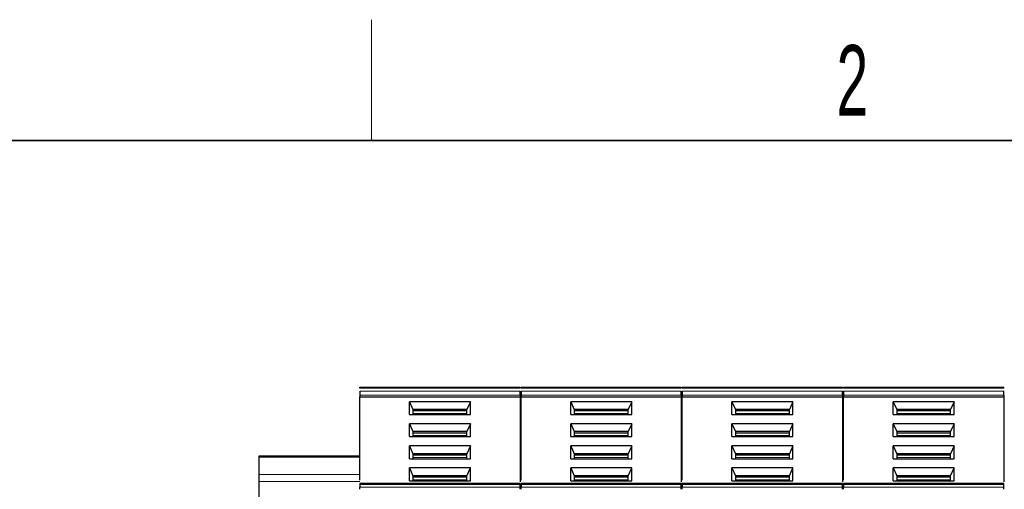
# Model space of a CAD drawing. Header units: millimetres. Extents: x 5 to 418, y 2 to 292.
# Tile 13 of 40: x 56 to 105, y 265 to 288. Entities that reach past the tile are written whole.
import ezdxf

# ---------------------------------------------------------------- set-up
doc = ezdxf.new("R2010")
doc.units = ezdxf.units.MM
doc.layers.add('SLD-0', color=7, linetype='Continuous')
doc.styles.add('SLDTEXTSTYLE0', font='TXT', dxfattribs={"width": 0.605})

msp = doc.modelspace()

# ---------------------------------------------------------------- linework, layer by layer
at = {"color": 7, "linetype": 'Continuous', "lineweight": 25}
for p, q in [((73.1625, 270.256), (81.1125, 270.256)), ((81.1625, 270.256), (89.1125, 270.256)), ((89.1625, 270.256), (97.1125, 270.256)), ((97.1625, 270.256), (105.1125, 270.256)), ((73.1625, 269.8596), (73.1625, 269.7889)), ((73.1625, 269.7889), (81.1125, 269.7889)), ((73.1625, 265.6482), (73.1625, 269.7889)), ((81.1125, 269.8596), (81.1125, 269.7889)), ((81.1125, 269.7889), (81.1125, 265.5662)), ((81.1625, 269.8596), (81.1625, 269.7889)), ((81.1625, 269.7889), (89.1125, 269.7889)), ((81.1625, 265.6482), (81.1625, 269.7889)), ((89.1125, 269.8596), (89.1125, 269.7889)), ((89.1125, 269.7889), (89.1125, 265.5662)), ((89.1625, 269.8596), (89.1625, 269.7889)), ((89.1625, 269.7889), (97.1125, 269.7889)), ((89.1625, 265.6482), (89.1625, 269.7889)), ((97.1125, 269.8596), (97.1125, 269.7889)), ((97.1125, 269.7889), (97.1125, 265.5662)), ((97.1625, 269.8596), (97.1625, 269.7889)), ((97.1625, 269.7889), (105.1125, 269.7889)), ((97.1625, 265.6482), (97.1625, 269.7889)), ((105.1125, 269.8596), (105.1125, 269.7889)), ((105.1125, 269.7889), (105.1125, 265.5662)), ((78.6499, 269.5413), (75.6252, 269.5413)), ((75.6252, 268.9051), (75.6252, 269.5413)), ((75.6252, 269.5413), (75.8, 269.1525)), ((78.6499, 269.5413), (78.475, 269.1525)), ((78.6499, 268.9051), (78.6499, 269.5413)), ((86.6499, 269.5413), (83.6252, 269.5413)), ((83.6252, 268.9051), (83.6252, 269.5413)), ((83.6252, 269.5413), (83.8, 269.1525)), ((86.6499, 269.5413), (86.475, 269.1525)), ((86.6499, 268.9051), (86.6499, 269.5413)), ((94.6499, 269.5413), (91.6252, 269.5413)), ((91.6252, 268.9051), (91.6252, 269.5413)), ((91.6252, 269.5413), (91.8, 269.1525)), ((94.6499, 269.5413), (94.475, 269.1525)), ((94.6499, 268.9051), (94.6499, 269.5413)), ((102.6499, 269.5413), (99.6252, 269.5413)), ((99.6252, 268.9051), (99.6252, 269.5413)), ((99.6252, 269.5413), (99.8, 269.1525)), ((102.6499, 269.5413), (102.475, 269.1525)), ((102.6499, 268.9051), (102.6499, 269.5413)), ((75.6252, 268.9051), (78.6499, 268.9051)), ((75.8, 269.1525), (75.8, 268.9051)), ((78.475, 269.1525), (75.8, 269.1525)), ((78.475, 269.0818), (75.8, 269.0818)), ((78.475, 268.9051), (78.475, 269.1525)), ((83.6252, 268.9051), (86.6499, 268.9051)), ((83.8, 269.1525), (83.8, 268.9051)), ((86.475, 269.1525), (83.8, 269.1525)), ((86.475, 269.0818), (83.8, 269.0818)), ((86.475, 268.9051), (86.475, 269.1525)), ((91.6252, 268.9051), (94.6499, 268.9051)), ((91.8, 269.1525), (91.8, 268.9051)), ((94.475, 269.1525), (91.8, 269.1525)), ((94.475, 269.0818), (91.8, 269.0818)), ((94.475, 268.9051), (94.475, 269.1525)), ((99.6252, 268.9051), (102.6499, 268.9051)), ((99.8, 269.1525), (99.8, 268.9051)), ((102.475, 269.1525), (99.8, 269.1525)), ((102.475, 269.0818), (99.8, 269.0818)), ((102.475, 268.9051), (102.475, 269.1525)), ((78.6499, 268.4453), (75.6252, 268.4453)), ((75.6252, 267.8091), (75.6252, 268.4453)), ((75.6252, 268.4453), (75.8, 268.0565)), ((78.6499, 268.4453), (78.475, 268.0565)), ((78.6499, 267.8091), (78.6499, 268.4453)), ((86.6499, 268.4453), (83.6252, 268.4453)), ((83.6252, 267.8091), (83.6252, 268.4453)), ((83.6252, 268.4453), (83.8, 268.0565)), ((86.6499, 268.4453), (86.475, 268.0565)), ((86.6499, 267.8091), (86.6499, 268.4453)), ((94.6499, 268.4453), (91.6252, 268.4453)), ((91.6252, 267.8091), (91.6252, 268.4453)), ((91.6252, 268.4453), (91.8, 268.0565)), ((94.6499, 268.4453), (94.475, 268.0565)), ((94.6499, 267.8091), (94.6499, 268.4453)), ((102.6499, 268.4453), (99.6252, 268.4453)), ((99.6252, 267.8091), (99.6252, 268.4453)), ((99.6252, 268.4453), (99.8, 268.0565)), ((102.6499, 268.4453), (102.475, 268.0565)), ((102.6499, 267.8091), (102.6499, 268.4453)), ((75.6252, 267.8091), (78.6499, 267.8091)), ((75.8, 268.0565), (75.8, 267.8091)), ((78.475, 268.0565), (75.8, 268.0565)), ((78.475, 267.9858), (75.8, 267.9858)), ((78.475, 267.8091), (78.475, 268.0565)), ((83.6252, 267.8091), (86.6499, 267.8091)), ((83.8, 268.0565), (83.8, 267.8091)), ((86.475, 268.0565), (83.8, 268.0565)), ((86.475, 267.9858), (83.8, 267.9858)), ((86.475, 267.8091), (86.475, 268.0565)), ((91.6252, 267.8091), (94.6499, 267.8091)), ((91.8, 268.0565), (91.8, 267.8091)), ((94.475, 268.0565), (91.8, 268.0565)), ((94.475, 267.9858), (91.8, 267.9858)), ((94.475, 267.8091), (94.475, 268.0565)), ((99.6252, 267.8091), (102.6499, 267.8091)), ((99.8, 268.0565), (99.8, 267.8091)), ((102.475, 268.0565), (99.8, 268.0565)), ((102.475, 267.9858), (99.8, 267.9858)), ((102.475, 267.8091), (102.475, 268.0565)), ((78.6499, 267.3493), (75.6252, 267.3493)), ((75.6252, 266.7131), (75.6252, 267.3493)), ((75.6252, 267.3493), (75.8, 266.9605)), ((78.6499, 267.3493), (78.475, 266.9605)), ((78.6499, 266.7131), (78.6499, 267.3493)), ((86.6499, 267.3493), (83.6252, 267.3493)), ((83.6252, 266.7131), (83.6252, 267.3493)), ((83.6252, 267.3493), (83.8, 266.9605)), ((86.6499, 267.3493), (86.475, 266.9605)), ((86.6499, 266.7131), (86.6499, 267.3493)), ((94.6499, 267.3493), (91.6252, 267.3493)), ((91.6252, 266.7131), (91.6252, 267.3493)), ((91.6252, 267.3493), (91.8, 266.9605)), ((94.6499, 267.3493), (94.475, 266.9605)), ((94.6499, 266.7131), (94.6499, 267.3493)), ((102.6499, 267.3493), (99.6252, 267.3493)), ((99.6252, 266.7131), (99.6252, 267.3493)), ((99.6252, 267.3493), (99.8, 266.9605)), ((102.6499, 267.3493), (102.475, 266.9605)), ((102.6499, 266.7131), (102.6499, 267.3493)), ((68.1625, 266.856), (73.1625, 266.856)), ((68.1625, 266.7828), (68.1625, 266.856)), ((68.1625, 265.9328), (68.1625, 266.7828)), ((75.8, 266.9605), (75.8, 266.7131)), ((78.475, 266.9605), (75.8, 266.9605)), ((78.475, 266.8898), (75.8, 266.8898)), ((78.475, 266.7131), (78.475, 266.9605)), ((83.8, 266.9605), (83.8, 266.7131)), ((86.475, 266.9605), (83.8, 266.9605)), ((86.475, 266.8898), (83.8, 266.8898)), ((86.475, 266.7131), (86.475, 266.9605)), ((91.8, 266.9605), (91.8, 266.7131)), ((94.475, 266.9605), (91.8, 266.9605)), ((94.475, 266.8898), (91.8, 266.8898)), ((94.475, 266.7131), (94.475, 266.9605)), ((99.8, 266.9605), (99.8, 266.7131)), ((102.475, 266.9605), (99.8, 266.9605)), ((102.475, 266.8898), (99.8, 266.8898)), ((102.475, 266.7131), (102.475, 266.9605)), ((75.6252, 266.7131), (78.6499, 266.7131)), ((78.6499, 266.2533), (75.6252, 266.2533)), ((75.6252, 265.6171), (75.6252, 266.2533)), ((75.6252, 266.2533), (75.8, 265.8645)), ((78.475, 265.8645), (78.6499, 266.2533)), ((78.6499, 265.6171), (78.6499, 266.2533)), ((83.6252, 266.7131), (86.6499, 266.7131)), ((86.6499, 266.2533), (83.6252, 266.2533)), ((83.6252, 265.6171), (83.6252, 266.2533)), ((83.6252, 266.2533), (83.8, 265.8645)), ((86.475, 265.8645), (86.6499, 266.2533)), ((86.6499, 265.6171), (86.6499, 266.2533)), ((91.6252, 266.7131), (94.6499, 266.7131)), ((94.6499, 266.2533), (91.6252, 266.2533)), ((91.6252, 265.6171), (91.6252, 266.2533)), ((91.6252, 266.2533), (91.8, 265.8645)), ((94.475, 265.8645), (94.6499, 266.2533)), ((94.6499, 265.6171), (94.6499, 266.2533)), ((99.6252, 266.7131), (102.6499, 266.7131)), ((102.6499, 266.2533), (99.6252, 266.2533)), ((99.6252, 265.6171), (99.6252, 266.2533)), ((99.6252, 266.2533), (99.8, 265.8645)), ((102.475, 265.8645), (102.6499, 266.2533)), ((102.6499, 265.6171), (102.6499, 266.2533)), ((68.1625, 265.5792), (68.1625, 265.9328)), ((75.8, 265.8645), (75.8, 265.6171)), ((78.475, 265.8645), (75.8, 265.8645)), ((78.475, 265.7938), (75.8, 265.7938)), ((78.475, 265.6171), (78.475, 265.8645)), ((83.8, 265.8645), (83.8, 265.6171)), ((86.475, 265.8645), (83.8, 265.8645)), ((86.475, 265.7938), (83.8, 265.7938)), ((86.475, 265.6171), (86.475, 265.8645)), ((91.8, 265.8645), (91.8, 265.6171)), ((94.475, 265.8645), (91.8, 265.8645)), ((94.475, 265.7938), (91.8, 265.7938)), ((94.475, 265.6171), (94.475, 265.8645)), ((99.8, 265.8645), (99.8, 265.6171)), ((102.475, 265.8645), (99.8, 265.8645)), ((102.475, 265.7938), (99.8, 265.7938)), ((102.475, 265.6171), (102.475, 265.8645)), ((68.1625, 264.6953), (68.1625, 265.5792)), ((81.1145, 265.4841), (73.1606, 265.4841)), ((73.1625, 265.4402), (73.1625, 265.2999)), ((75.6252, 265.6171), (78.6499, 265.6171)), ((81.1125, 265.2999), (81.1125, 265.4402)), ((89.1145, 265.4841), (81.1606, 265.4841)), ((81.1625, 265.4402), (81.1625, 265.2999)), ((83.6252, 265.6171), (86.6499, 265.6171)), ((89.1125, 265.2999), (89.1125, 265.4402)), ((97.1145, 265.4841), (89.1606, 265.4841)), ((89.1625, 265.4402), (89.1625, 265.2999)), ((91.6252, 265.6171), (94.6499, 265.6171)), ((97.1125, 265.2999), (97.1125, 265.4402)), ((105.1145, 265.4841), (97.1606, 265.4841)), ((97.1625, 265.4402), (97.1625, 265.2999)), ((99.6252, 265.6171), (102.6499, 265.6171)), ((105.1125, 265.2999), (105.1125, 265.4402))]:
    msp.add_line(p, q, dxfattribs=at)
at = {"color": 7, "linetype": 'Continuous', "lineweight": 18}
for p, q in [((73.1625, 270.2121), (81.1125, 270.2121)), ((81.1625, 270.2121), (89.1125, 270.2121)), ((89.1625, 270.2121), (97.1125, 270.2121)), ((97.1625, 270.2121), (105.1125, 270.2121)), ((81.1125, 270.0718), (73.1625, 270.0718)), ((73.1625, 269.8596), (81.1125, 269.8596)), ((89.1125, 270.0718), (81.1625, 270.0718)), ((81.1625, 269.8596), (89.1125, 269.8596)), ((97.1125, 270.0718), (89.1625, 270.0718)), ((89.1625, 269.8596), (97.1125, 269.8596)), ((105.1125, 270.0718), (97.1625, 270.0718)), ((97.1625, 269.8596), (105.1125, 269.8596)), ((78.475, 268.9581), (75.8, 268.9581)), ((86.475, 268.9581), (83.8, 268.9581)), ((94.475, 268.9581), (91.8, 268.9581)), ((102.475, 268.9581), (99.8, 268.9581)), ((78.475, 267.8621), (75.8, 267.8621)), ((86.475, 267.8621), (83.8, 267.8621)), ((94.475, 267.8621), (91.8, 267.8621)), ((102.475, 267.8621), (99.8, 267.8621)), ((73.1625, 266.7828), (68.1625, 266.7828)), ((78.475, 266.766), (75.8, 266.766)), ((86.475, 266.766), (83.8, 266.766)), ((94.475, 266.766), (91.8, 266.766)), ((102.475, 266.766), (99.8, 266.766)), ((68.1625, 265.9328), (73.1625, 265.9328)), ((73.1625, 265.5792), (68.1625, 265.5792)), ((81.1125, 265.4402), (73.1625, 265.4402)), ((81.1125, 265.2999), (73.1625, 265.2999)), ((78.475, 265.67), (75.8, 265.67)), ((89.1125, 265.4402), (81.1625, 265.4402)), ((89.1125, 265.2999), (81.1625, 265.2999)), ((86.475, 265.67), (83.8, 265.67)), ((97.1125, 265.4402), (89.1625, 265.4402)), ((97.1125, 265.2999), (89.1625, 265.2999)), ((94.475, 265.67), (91.8, 265.67)), ((105.1125, 265.4402), (97.1625, 265.4402)), ((105.1125, 265.2999), (97.1625, 265.2999)), ((102.475, 265.67), (99.8, 265.67))]:
    msp.add_line(p, q, dxfattribs=at)
at = {"color": 7, "linetype": 'Continuous', "lineweight": 25}
for points in [[(73.1625, 270.2121), (73.1625, 270.2186), (73.1625, 270.2317), (73.1625, 270.2453), (73.1625, 270.2543), (73.1625, 270.2554), (73.1625, 270.256)], [(81.1125, 270.2121), (81.1125, 270.2186), (81.1125, 270.2317), (81.1125, 270.2453), (81.1125, 270.2543), (81.1125, 270.2554), (81.1125, 270.256)], [(81.1625, 270.2121), (81.1625, 270.2186), (81.1625, 270.2317), (81.1625, 270.2453), (81.1625, 270.2543), (81.1625, 270.2554), (81.1625, 270.256)], [(89.1125, 270.2121), (89.1125, 270.2186), (89.1125, 270.2317), (89.1125, 270.2453), (89.1125, 270.2543), (89.1125, 270.2554), (89.1125, 270.256)], [(89.1625, 270.2121), (89.1625, 270.2186), (89.1625, 270.2317), (89.1625, 270.2453), (89.1625, 270.2543), (89.1625, 270.2554), (89.1625, 270.256)], [(97.1125, 270.2121), (97.1125, 270.2186), (97.1125, 270.2317), (97.1125, 270.2453), (97.1125, 270.2543), (97.1125, 270.2554), (97.1125, 270.256)], [(97.1625, 270.2121), (97.1625, 270.2186), (97.1625, 270.2317), (97.1625, 270.2453), (97.1625, 270.2543), (97.1625, 270.2554), (97.1625, 270.256)], [(105.1125, 270.2121), (105.1125, 270.2186), (105.1125, 270.2317), (105.1125, 270.2453), (105.1125, 270.2543), (105.1125, 270.2554), (105.1125, 270.256)], [(73.1625, 270.0718), (73.1625, 270.0563), (73.1625, 270.0253), (73.1625, 269.9657), (73.1625, 269.9061), (73.1625, 269.8751), (73.1625, 269.8596)], [(81.1125, 269.8596), (81.1125, 269.8751), (81.1125, 269.9061), (81.1125, 269.9657), (81.1125, 270.0253), (81.1125, 270.0563), (81.1125, 270.0718)], [(81.1625, 270.0718), (81.1625, 270.0563), (81.1625, 270.0253), (81.1625, 269.9657), (81.1625, 269.9061), (81.1625, 269.8751), (81.1625, 269.8596)], [(89.1125, 269.8596), (89.1125, 269.8751), (89.1125, 269.9061), (89.1125, 269.9657), (89.1125, 270.0253), (89.1125, 270.0563), (89.1125, 270.0718)], [(89.1625, 270.0718), (89.1625, 270.0563), (89.1625, 270.0253), (89.1625, 269.9657), (89.1625, 269.9061), (89.1625, 269.8751), (89.1625, 269.8596)], [(97.1125, 269.8596), (97.1125, 269.8751), (97.1125, 269.9061), (97.1125, 269.9657), (97.1125, 270.0253), (97.1125, 270.0563), (97.1125, 270.0718)], [(97.1625, 270.0718), (97.1625, 270.0563), (97.1625, 270.0253), (97.1625, 269.9657), (97.1625, 269.9061), (97.1625, 269.8751), (97.1625, 269.8596)], [(105.1125, 269.8596), (105.1125, 269.8751), (105.1125, 269.9061), (105.1125, 269.9657), (105.1125, 270.0253), (105.1125, 270.0563), (105.1125, 270.0718)], [(73.1625, 265.4841), (73.1625, 265.4821), (73.1625, 265.478), (73.1625, 265.4528), (73.1625, 265.4402)], [(73.1625, 265.1939), (73.1625, 265.2037), (73.1625, 265.2233), (73.1625, 265.2516), (73.1625, 265.2779), (73.1625, 265.2926), (73.1625, 265.2999)], [(81.1125, 265.4402), (81.1125, 265.4528), (81.1125, 265.478), (81.1125, 265.4821), (81.1125, 265.4841)], [(81.1125, 265.1939), (81.1125, 265.2037), (81.1125, 265.2233), (81.1125, 265.2516), (81.1125, 265.2779), (81.1125, 265.2926), (81.1125, 265.2999)], [(81.1625, 265.4841), (81.1625, 265.4821), (81.1625, 265.478), (81.1625, 265.4528), (81.1625, 265.4402)], [(81.1625, 265.1939), (81.1625, 265.2037), (81.1625, 265.2233), (81.1625, 265.2516), (81.1625, 265.2779), (81.1625, 265.2926), (81.1625, 265.2999)], [(89.1125, 265.4402), (89.1125, 265.4528), (89.1125, 265.478), (89.1125, 265.4821), (89.1125, 265.4841)], [(89.1125, 265.1939), (89.1125, 265.2037), (89.1125, 265.2233), (89.1125, 265.2516), (89.1125, 265.2779), (89.1125, 265.2926), (89.1125, 265.2999)], [(89.1625, 265.4841), (89.1625, 265.4821), (89.1625, 265.478), (89.1625, 265.4528), (89.1625, 265.4402)], [(89.1625, 265.1939), (89.1625, 265.2037), (89.1625, 265.2233), (89.1625, 265.2516), (89.1625, 265.2779), (89.1625, 265.2926), (89.1625, 265.2999)], [(97.1125, 265.4402), (97.1125, 265.4528), (97.1125, 265.478), (97.1125, 265.4821), (97.1125, 265.4841)], [(97.1125, 265.1939), (97.1125, 265.2037), (97.1125, 265.2233), (97.1125, 265.2516), (97.1125, 265.2779), (97.1125, 265.2926), (97.1125, 265.2999)], [(97.1625, 265.4841), (97.1625, 265.4821), (97.1625, 265.478), (97.1625, 265.4528), (97.1625, 265.4402)], [(97.1625, 265.1939), (97.1625, 265.2037), (97.1625, 265.2233), (97.1625, 265.2516), (97.1625, 265.2779), (97.1625, 265.2926), (97.1625, 265.2999)], [(105.1125, 265.4402), (105.1125, 265.4528), (105.1125, 265.478), (105.1125, 265.4821), (105.1125, 265.4841)], [(105.1125, 265.1939), (105.1125, 265.2037), (105.1125, 265.2233), (105.1125, 265.2516), (105.1125, 265.2779), (105.1125, 265.2926), (105.1125, 265.2999)]]:
    msp.add_open_spline(points, degree=3, dxfattribs=at)
at = {"layer": 'SLD-0', "lineweight": 18}
msp.add_line((73.75, 282.5), (73.75, 288.5), dxfattribs=at)
at = {"layer": 'SLD-0', "lineweight": 35}
msp.add_line((408, 282.5), (26, 282.5), dxfattribs=at)

# ---------------------------------------------------------------- texts
at = {"layer": 'SLD-0', "insert": (97.6027, 287.243), "char_height": 3.5, "attachment_point": 2, "style": 'SLDTEXTSTYLE0'}
msp.add_mtext('2', dxfattribs=at)

doc.saveas('drawing.dxf')
